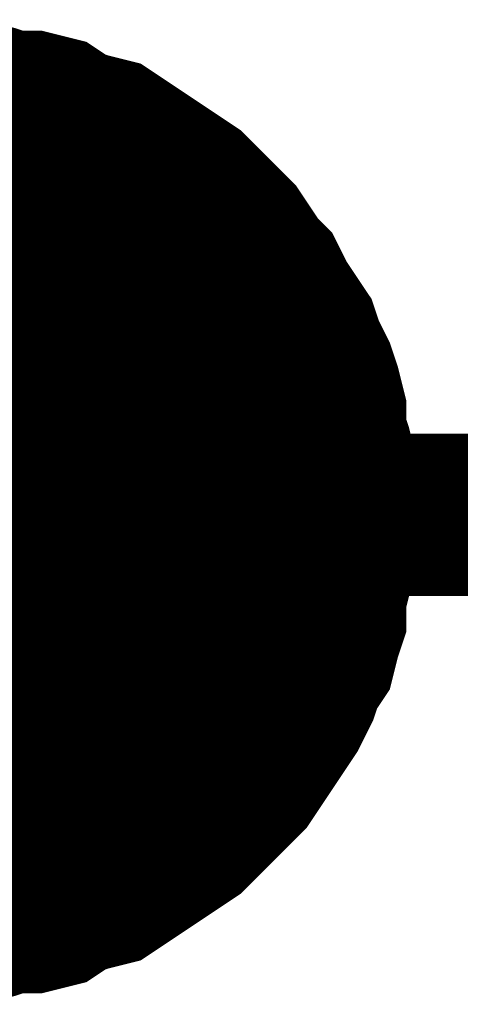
# Model space of a CAD drawing. Extents: x 0 to 17, y 0 to 11.
# Tile 44 of 49: x 5.8071 to 5.8391, y 9.3641 to 9.4357. Entities that reach past the tile are written whole.
import ezdxf

# ---------------------------------------------------------------- set-up
doc = ezdxf.new("R2010")
doc.units = 0
doc.layers.add('SHEET', color=255, linetype='CONTINUOUS')

msp = doc.modelspace()

# ---------------------------------------------------------------- linework, layer by layer
at = {"layer": 'SHEET'}
for points, const_width in [([(5.800387, 9.42976), (5.801971, 9.42976), (5.803555, 9.42976), (5.805139, 9.429363), (5.806327, 9.428967), (5.807911, 9.428967), (5.809495, 9.428571), (5.810683, 9.427779), (5.811871, 9.427383), (5.813455, 9.426987), (5.814643, 9.426195), (5.815831, 9.425403), (5.817019, 9.424611), (5.818207, 9.423819), (5.819395, 9.423027), (5.820583, 9.421839), (5.821375, 9.421047), (5.822563, 9.419859), (5.823355, 9.418671), (5.824147, 9.417483), (5.824939, 9.416691), (5.825731, 9.415107), (5.826523, 9.413918), (5.827316, 9.41273), (5.827712, 9.411542), (5.828504, 9.409958), (5.8289, 9.40877), (5.829296, 9.407186), (5.829296, 9.405602), (5.829692, 9.404414), (5.830088, 9.40283), (5.830088, 9.401246), (5.830088, 9.399662)], 0.0118), ([(5.800387, 9.42976), (5.801971, 9.42976), (5.803555, 9.42976), (5.805139, 9.429363), (5.806327, 9.428967), (5.807911, 9.428967), (5.809495, 9.428571), (5.810683, 9.427779), (5.811871, 9.427383), (5.813455, 9.426987), (5.814643, 9.426195), (5.815831, 9.425403), (5.817019, 9.424611), (5.818207, 9.423819), (5.819395, 9.423027), (5.820583, 9.421839), (5.821375, 9.421047), (5.822563, 9.419859), (5.823355, 9.418671), (5.824147, 9.417483), (5.824939, 9.416691), (5.825731, 9.415107), (5.826523, 9.413918), (5.827316, 9.41273), (5.827712, 9.411542), (5.828504, 9.409958), (5.8289, 9.40877), (5.829296, 9.407186), (5.829296, 9.405602), (5.829692, 9.404414), (5.830088, 9.40283), (5.830088, 9.401246), (5.830088, 9.399662)], 0.0118), ([(5.800387, 9.42976), (5.801971, 9.42976), (5.803555, 9.42976), (5.805139, 9.429363), (5.806327, 9.428967), (5.807911, 9.428967), (5.809495, 9.428571), (5.810683, 9.427779), (5.811871, 9.427383), (5.813455, 9.426987), (5.814643, 9.426195), (5.815831, 9.425403), (5.817019, 9.424611), (5.818207, 9.423819), (5.819395, 9.423027), (5.820583, 9.421839), (5.821375, 9.421047), (5.822563, 9.419859), (5.823355, 9.418671), (5.824147, 9.417483), (5.824939, 9.416691), (5.825731, 9.415107), (5.826523, 9.413918), (5.827316, 9.41273), (5.827712, 9.411542), (5.828504, 9.409958), (5.8289, 9.40877), (5.829296, 9.407186), (5.829296, 9.405602), (5.829692, 9.404414), (5.830088, 9.40283), (5.830088, 9.401246), (5.830088, 9.399662)], 0.0118), ([(5.800387, 9.42976), (5.801971, 9.42976), (5.803555, 9.42976), (5.805139, 9.429363), (5.806327, 9.428967), (5.807911, 9.428967), (5.809495, 9.428571), (5.810683, 9.427779), (5.811871, 9.427383), (5.813455, 9.426987), (5.814643, 9.426195), (5.815831, 9.425403), (5.817019, 9.424611), (5.818207, 9.423819), (5.819395, 9.423027), (5.820583, 9.421839), (5.821375, 9.421047), (5.822563, 9.419859), (5.823355, 9.418671), (5.824147, 9.417483), (5.824939, 9.416691), (5.825731, 9.415107), (5.826523, 9.413918), (5.827316, 9.41273), (5.827712, 9.411542), (5.828504, 9.409958), (5.8289, 9.40877), (5.829296, 9.407186), (5.829296, 9.405602), (5.829692, 9.404414), (5.830088, 9.40283), (5.830088, 9.401246), (5.830088, 9.399662)], 0.0118), ([(5.800387, 9.42976), (5.801971, 9.42976), (5.803555, 9.42976), (5.805139, 9.429363), (5.806327, 9.428967), (5.807911, 9.428967), (5.809495, 9.428571), (5.810683, 9.427779), (5.811871, 9.427383), (5.813455, 9.426987), (5.814643, 9.426195), (5.815831, 9.425403), (5.817019, 9.424611), (5.818207, 9.423819), (5.819395, 9.423027), (5.820583, 9.421839), (5.821375, 9.421047), (5.822563, 9.419859), (5.823355, 9.418671), (5.824147, 9.417483), (5.824939, 9.416691), (5.825731, 9.415107), (5.826523, 9.413918), (5.827316, 9.41273), (5.827712, 9.411542), (5.828504, 9.409958), (5.8289, 9.40877), (5.829296, 9.407186), (5.829296, 9.405602), (5.829692, 9.404414), (5.830088, 9.40283), (5.830088, 9.401246), (5.830088, 9.399662)], 0.0118), ([(5.800387, 9.42976), (5.801971, 9.42976), (5.803555, 9.42976), (5.805139, 9.429363), (5.806327, 9.428967), (5.807911, 9.428967), (5.809495, 9.428571), (5.810683, 9.427779), (5.811871, 9.427383), (5.813455, 9.426987), (5.814643, 9.426195), (5.815831, 9.425403), (5.817019, 9.424611), (5.818207, 9.423819), (5.819395, 9.423027), (5.820583, 9.421839), (5.821375, 9.421047), (5.822563, 9.419859), (5.823355, 9.418671), (5.824147, 9.417483), (5.824939, 9.416691), (5.825731, 9.415107), (5.826523, 9.413918), (5.827316, 9.41273), (5.827712, 9.411542), (5.828504, 9.409958), (5.8289, 9.40877), (5.829296, 9.407186), (5.829296, 9.405602), (5.829692, 9.404414), (5.830088, 9.40283), (5.830088, 9.401246), (5.830088, 9.399662)], 0.0118), ([(5.800387, 9.42976), (5.801971, 9.42976), (5.803555, 9.42976), (5.805139, 9.429363), (5.806327, 9.428967), (5.807911, 9.428967), (5.809495, 9.428571), (5.810683, 9.427779), (5.811871, 9.427383), (5.813455, 9.426987), (5.814643, 9.426195), (5.815831, 9.425403), (5.817019, 9.424611), (5.818207, 9.423819), (5.819395, 9.423027), (5.820583, 9.421839), (5.821375, 9.421047), (5.822563, 9.419859), (5.823355, 9.418671), (5.824147, 9.417483), (5.824939, 9.416691), (5.825731, 9.415107), (5.826523, 9.413918), (5.827316, 9.41273), (5.827712, 9.411542), (5.828504, 9.409958), (5.8289, 9.40877), (5.829296, 9.407186), (5.829296, 9.405602), (5.829692, 9.404414), (5.830088, 9.40283), (5.830088, 9.401246), (5.830088, 9.399662)], 0.0118), ([(5.800387, 9.42976), (5.801971, 9.42976), (5.803555, 9.42976), (5.805139, 9.429363), (5.806327, 9.428967), (5.807911, 9.428967), (5.809495, 9.428571), (5.810683, 9.427779), (5.811871, 9.427383), (5.813455, 9.426987), (5.814643, 9.426195), (5.815831, 9.425403), (5.817019, 9.424611), (5.818207, 9.423819), (5.819395, 9.423027), (5.820583, 9.421839), (5.821375, 9.421047), (5.822563, 9.419859), (5.823355, 9.418671), (5.824147, 9.417483), (5.824939, 9.416691), (5.825731, 9.415107), (5.826523, 9.413918), (5.827316, 9.41273), (5.827712, 9.411542), (5.828504, 9.409958), (5.8289, 9.40877), (5.829296, 9.407186), (5.829296, 9.405602), (5.829692, 9.404414), (5.830088, 9.40283), (5.830088, 9.401246), (5.830088, 9.399662)], 0.0118), ([(5.800387, 9.42976), (5.801971, 9.42976), (5.803555, 9.42976), (5.805139, 9.429363), (5.806327, 9.428967), (5.807911, 9.428967), (5.809495, 9.428571), (5.810683, 9.427779), (5.811871, 9.427383), (5.813455, 9.426987), (5.814643, 9.426195), (5.815831, 9.425403), (5.817019, 9.424611), (5.818207, 9.423819), (5.819395, 9.423027), (5.820583, 9.421839), (5.821375, 9.421047), (5.822563, 9.419859), (5.823355, 9.418671), (5.824147, 9.417483), (5.824939, 9.416691), (5.825731, 9.415107), (5.826523, 9.413918), (5.827316, 9.41273), (5.827712, 9.411542), (5.828504, 9.409958), (5.8289, 9.40877), (5.829296, 9.407186), (5.829296, 9.405602), (5.829692, 9.404414), (5.830088, 9.40283), (5.830088, 9.401246), (5.830088, 9.399662)], 0.0118), ([(5.800387, 9.42976), (5.801971, 9.42976), (5.803555, 9.42976), (5.805139, 9.429363), (5.806327, 9.428967), (5.807911, 9.428967), (5.809495, 9.428571), (5.810683, 9.427779), (5.811871, 9.427383), (5.813455, 9.426987), (5.814643, 9.426195), (5.815831, 9.425403), (5.817019, 9.424611), (5.818207, 9.423819), (5.819395, 9.423027), (5.820583, 9.421839), (5.821375, 9.421047), (5.822563, 9.419859), (5.823355, 9.418671), (5.824147, 9.417483), (5.824939, 9.416691), (5.825731, 9.415107), (5.826523, 9.413918), (5.827316, 9.41273), (5.827712, 9.411542), (5.828504, 9.409958), (5.8289, 9.40877), (5.829296, 9.407186), (5.829296, 9.405602), (5.829692, 9.404414), (5.830088, 9.40283), (5.830088, 9.401246), (5.830088, 9.399662)], 0.0118), ([(5.803555, 9.42976), (5.805139, 9.429363), (5.806327, 9.428967), (5.807911, 9.428967), (5.809495, 9.428571), (5.810683, 9.427779), (5.811871, 9.427383), (5.813455, 9.426987), (5.814643, 9.426195), (5.815831, 9.425403), (5.817019, 9.424611), (5.818207, 9.423819), (5.819395, 9.423027), (5.820583, 9.421839), (5.821375, 9.421047), (5.822563, 9.419859), (5.823355, 9.418671), (5.824147, 9.417483), (5.824939, 9.416691), (5.825731, 9.415107), (5.826523, 9.413918), (5.827316, 9.41273), (5.827712, 9.411542), (5.828504, 9.409958), (5.8289, 9.40877), (5.829296, 9.407186), (5.829296, 9.405602), (5.829692, 9.404414), (5.830088, 9.40283), (5.830088, 9.401246), (5.830088, 9.399662)], 0.0039), ([(5.803555, 9.42976), (5.805139, 9.429363), (5.806327, 9.428967), (5.807911, 9.428967), (5.809495, 9.428571), (5.810683, 9.427779), (5.811871, 9.427383), (5.813455, 9.426987), (5.814643, 9.426195), (5.815831, 9.425403), (5.817019, 9.424611), (5.818207, 9.423819), (5.819395, 9.423027), (5.820583, 9.421839), (5.821375, 9.421047), (5.822563, 9.419859), (5.823355, 9.418671), (5.824147, 9.417483), (5.824939, 9.416691), (5.825731, 9.415107), (5.826523, 9.413918), (5.827316, 9.41273), (5.827712, 9.411542), (5.828504, 9.409958), (5.8289, 9.40877), (5.829296, 9.407186), (5.829296, 9.405602), (5.829692, 9.404414), (5.830088, 9.40283), (5.830088, 9.401246), (5.830088, 9.399662)], 0.0039), ([(5.803555, 9.42976), (5.805139, 9.429363), (5.806327, 9.428967), (5.807911, 9.428967), (5.809495, 9.428571), (5.810683, 9.427779), (5.811871, 9.427383), (5.813455, 9.426987), (5.814643, 9.426195), (5.815831, 9.425403), (5.817019, 9.424611), (5.818207, 9.423819), (5.819395, 9.423027), (5.820583, 9.421839), (5.821375, 9.421047), (5.822563, 9.419859), (5.823355, 9.418671), (5.824147, 9.417483), (5.824939, 9.416691), (5.825731, 9.415107), (5.826523, 9.413918), (5.827316, 9.41273), (5.827712, 9.411542), (5.828504, 9.409958), (5.8289, 9.40877), (5.829296, 9.407186), (5.829296, 9.405602), (5.829692, 9.404414), (5.830088, 9.40283), (5.830088, 9.401246), (5.830088, 9.399662)], 0.0039), ([(5.803555, 9.42976), (5.805139, 9.429363), (5.806327, 9.428967), (5.807911, 9.428967), (5.809495, 9.428571), (5.810683, 9.427779), (5.811871, 9.427383), (5.813455, 9.426987), (5.814643, 9.426195), (5.815831, 9.425403), (5.817019, 9.424611), (5.818207, 9.423819), (5.819395, 9.423027), (5.820583, 9.421839), (5.821375, 9.421047), (5.822563, 9.419859), (5.823355, 9.418671), (5.824147, 9.417483), (5.824939, 9.416691), (5.825731, 9.415107), (5.826523, 9.413918), (5.827316, 9.41273), (5.827712, 9.411542), (5.828504, 9.409958), (5.8289, 9.40877), (5.829296, 9.407186), (5.829296, 9.405602), (5.829692, 9.404414), (5.830088, 9.40283), (5.830088, 9.401246), (5.830088, 9.399662)], 0.0039), ([(5.803555, 9.42976), (5.805139, 9.429363), (5.806327, 9.428967), (5.807911, 9.428967), (5.809495, 9.428571), (5.810683, 9.427779), (5.811871, 9.427383), (5.813455, 9.426987), (5.814643, 9.426195), (5.815831, 9.425403), (5.817019, 9.424611), (5.818207, 9.423819), (5.819395, 9.423027), (5.820583, 9.421839), (5.821375, 9.421047), (5.822563, 9.419859), (5.823355, 9.418671), (5.824147, 9.417483), (5.824939, 9.416691), (5.825731, 9.415107), (5.826523, 9.413918), (5.827316, 9.41273), (5.827712, 9.411542), (5.828504, 9.409958), (5.8289, 9.40877), (5.829296, 9.407186), (5.829296, 9.405602), (5.829692, 9.404414), (5.830088, 9.40283), (5.830088, 9.401246), (5.830088, 9.399662)], 0.0039), ([(5.803555, 9.42976), (5.805139, 9.429363), (5.806327, 9.428967), (5.807911, 9.428967), (5.809495, 9.428571), (5.810683, 9.427779), (5.811871, 9.427383), (5.813455, 9.426987), (5.814643, 9.426195), (5.815831, 9.425403), (5.817019, 9.424611), (5.818207, 9.423819), (5.819395, 9.423027), (5.820583, 9.421839), (5.821375, 9.421047), (5.822563, 9.419859), (5.823355, 9.418671), (5.824147, 9.417483), (5.824939, 9.416691), (5.825731, 9.415107), (5.826523, 9.413918), (5.827316, 9.41273), (5.827712, 9.411542), (5.828504, 9.409958), (5.8289, 9.40877), (5.829296, 9.407186), (5.829296, 9.405602), (5.829692, 9.404414), (5.830088, 9.40283), (5.830088, 9.401246), (5.830088, 9.399662)], 0.0039), ([(5.803555, 9.42976), (5.805139, 9.429363), (5.806327, 9.428967), (5.807911, 9.428967), (5.809495, 9.428571), (5.810683, 9.427779), (5.811871, 9.427383), (5.813455, 9.426987), (5.814643, 9.426195), (5.815831, 9.425403), (5.817019, 9.424611), (5.818207, 9.423819), (5.819395, 9.423027), (5.820583, 9.421839), (5.821375, 9.421047), (5.822563, 9.419859), (5.823355, 9.418671), (5.824147, 9.417483), (5.824939, 9.416691), (5.825731, 9.415107), (5.826523, 9.413918), (5.827316, 9.41273), (5.827712, 9.411542), (5.828504, 9.409958), (5.8289, 9.40877), (5.829296, 9.407186), (5.829296, 9.405602), (5.829692, 9.404414), (5.830088, 9.40283), (5.830088, 9.401246), (5.830088, 9.399662)], 0.0039), ([(5.803555, 9.42976), (5.805139, 9.429363), (5.806327, 9.428967), (5.807911, 9.428967), (5.809495, 9.428571), (5.810683, 9.427779), (5.811871, 9.427383), (5.813455, 9.426987), (5.814643, 9.426195), (5.815831, 9.425403), (5.817019, 9.424611), (5.818207, 9.423819), (5.819395, 9.423027), (5.820583, 9.421839), (5.821375, 9.421047), (5.822563, 9.419859), (5.823355, 9.418671), (5.824147, 9.417483), (5.824939, 9.416691), (5.825731, 9.415107), (5.826523, 9.413918), (5.827316, 9.41273), (5.827712, 9.411542), (5.828504, 9.409958), (5.8289, 9.40877), (5.829296, 9.407186), (5.829296, 9.405602), (5.829692, 9.404414), (5.830088, 9.40283), (5.830088, 9.401246), (5.830088, 9.399662)], 0.0039), ([(5.803555, 9.42976), (5.805139, 9.429363), (5.806327, 9.428967), (5.807911, 9.428967), (5.809495, 9.428571), (5.810683, 9.427779), (5.811871, 9.427383), (5.813455, 9.426987), (5.814643, 9.426195), (5.815831, 9.425403), (5.817019, 9.424611), (5.818207, 9.423819), (5.819395, 9.423027), (5.820583, 9.421839), (5.821375, 9.421047), (5.822563, 9.419859), (5.823355, 9.418671), (5.824147, 9.417483), (5.824939, 9.416691), (5.825731, 9.415107), (5.826523, 9.413918), (5.827316, 9.41273), (5.827712, 9.411542), (5.828504, 9.409958), (5.8289, 9.40877), (5.829296, 9.407186), (5.829296, 9.405602), (5.829692, 9.404414), (5.830088, 9.40283), (5.830088, 9.401246), (5.830088, 9.399662)], 0.0039), ([(5.803555, 9.42976), (5.805139, 9.429363), (5.806327, 9.428967), (5.807911, 9.428967), (5.809495, 9.428571), (5.810683, 9.427779), (5.811871, 9.427383), (5.813455, 9.426987), (5.814643, 9.426195), (5.815831, 9.425403), (5.817019, 9.424611), (5.818207, 9.423819), (5.819395, 9.423027), (5.820583, 9.421839), (5.821375, 9.421047), (5.822563, 9.419859), (5.823355, 9.418671), (5.824147, 9.417483), (5.824939, 9.416691), (5.825731, 9.415107), (5.826523, 9.413918), (5.827316, 9.41273), (5.827712, 9.411542), (5.828504, 9.409958), (5.8289, 9.40877), (5.829296, 9.407186), (5.829296, 9.405602), (5.829692, 9.404414), (5.830088, 9.40283), (5.830088, 9.401246), (5.830088, 9.399662)], 0.0039), ([(5.830088, 9.399662), (5.830088, 9.398077), (5.830088, 9.396493), (5.829692, 9.395305), (5.829296, 9.393721), (5.829296, 9.392137), (5.8289, 9.390949), (5.828504, 9.389365), (5.827712, 9.388177), (5.827316, 9.386989), (5.826523, 9.385405), (5.825731, 9.384217), (5.824939, 9.383029), (5.824147, 9.38184), (5.823355, 9.380652), (5.822563, 9.37986), (5.821375, 9.378672), (5.820583, 9.37788), (5.819395, 9.376692), (5.818207, 9.3759), (5.817019, 9.375108), (5.815831, 9.374316), (5.814643, 9.373524), (5.813455, 9.372732), (5.811871, 9.372336), (5.810683, 9.37194), (5.809495, 9.371148), (5.807911, 9.370752), (5.806327, 9.370752), (5.805139, 9.370356), (5.803555, 9.36996), (5.801971, 9.36996), (5.800387, 9.36996)], 0.0118), ([(5.830088, 9.399662), (5.830088, 9.398077), (5.830088, 9.396493), (5.829692, 9.395305), (5.829296, 9.393721), (5.829296, 9.392137), (5.8289, 9.390949), (5.828504, 9.389365), (5.827712, 9.388177), (5.827316, 9.386989), (5.826523, 9.385405), (5.825731, 9.384217), (5.824939, 9.383029), (5.824147, 9.38184), (5.823355, 9.380652), (5.822563, 9.37986), (5.821375, 9.378672), (5.820583, 9.37788), (5.819395, 9.376692), (5.818207, 9.3759), (5.817019, 9.375108), (5.815831, 9.374316), (5.814643, 9.373524), (5.813455, 9.372732), (5.811871, 9.372336), (5.810683, 9.37194), (5.809495, 9.371148), (5.807911, 9.370752), (5.806327, 9.370752), (5.805139, 9.370356), (5.803555, 9.36996), (5.801971, 9.36996), (5.800387, 9.36996)], 0.0118), ([(5.830088, 9.399662), (5.830088, 9.398077), (5.830088, 9.396493), (5.829692, 9.395305), (5.829296, 9.393721), (5.829296, 9.392137), (5.8289, 9.390949), (5.828504, 9.389365), (5.827712, 9.388177), (5.827316, 9.386989), (5.826523, 9.385405), (5.825731, 9.384217), (5.824939, 9.383029), (5.824147, 9.38184), (5.823355, 9.380652), (5.822563, 9.37986), (5.821375, 9.378672), (5.820583, 9.37788), (5.819395, 9.376692), (5.818207, 9.3759), (5.817019, 9.375108), (5.815831, 9.374316), (5.814643, 9.373524), (5.813455, 9.372732), (5.811871, 9.372336), (5.810683, 9.37194), (5.809495, 9.371148), (5.807911, 9.370752), (5.806327, 9.370752), (5.805139, 9.370356), (5.803555, 9.36996), (5.801971, 9.36996), (5.800387, 9.36996)], 0.0118), ([(5.830088, 9.399662), (5.830088, 9.398077), (5.830088, 9.396493), (5.829692, 9.395305), (5.829296, 9.393721), (5.829296, 9.392137), (5.8289, 9.390949), (5.828504, 9.389365), (5.827712, 9.388177), (5.827316, 9.386989), (5.826523, 9.385405), (5.825731, 9.384217), (5.824939, 9.383029), (5.824147, 9.38184), (5.823355, 9.380652), (5.822563, 9.37986), (5.821375, 9.378672), (5.820583, 9.37788), (5.819395, 9.376692), (5.818207, 9.3759), (5.817019, 9.375108), (5.815831, 9.374316), (5.814643, 9.373524), (5.813455, 9.372732), (5.811871, 9.372336), (5.810683, 9.37194), (5.809495, 9.371148), (5.807911, 9.370752), (5.806327, 9.370752), (5.805139, 9.370356), (5.803555, 9.36996), (5.801971, 9.36996), (5.800387, 9.36996)], 0.0118), ([(5.800387, 9.399662), (5.900182, 9.399662)], 0.0118), ([(5.830088, 9.399662), (5.830088, 9.398077), (5.830088, 9.396493), (5.829692, 9.395305), (5.829296, 9.393721), (5.829296, 9.392137), (5.8289, 9.390949), (5.828504, 9.389365), (5.827712, 9.388177), (5.827316, 9.386989), (5.826523, 9.385405), (5.825731, 9.384217), (5.824939, 9.383029), (5.824147, 9.38184), (5.823355, 9.380652), (5.822563, 9.37986), (5.821375, 9.378672), (5.820583, 9.37788), (5.819395, 9.376692), (5.818207, 9.3759), (5.817019, 9.375108), (5.815831, 9.374316), (5.814643, 9.373524), (5.813455, 9.372732), (5.811871, 9.372336), (5.810683, 9.37194), (5.809495, 9.371148), (5.807911, 9.370752), (5.806327, 9.370752), (5.805139, 9.370356), (5.803555, 9.36996), (5.801971, 9.36996), (5.800387, 9.36996)], 0.0118), ([(5.830088, 9.399662), (5.830088, 9.398077), (5.830088, 9.396493), (5.829692, 9.395305), (5.829296, 9.393721), (5.829296, 9.392137), (5.8289, 9.390949), (5.828504, 9.389365), (5.827712, 9.388177), (5.827316, 9.386989), (5.826523, 9.385405), (5.825731, 9.384217), (5.824939, 9.383029), (5.824147, 9.38184), (5.823355, 9.380652), (5.822563, 9.37986), (5.821375, 9.378672), (5.820583, 9.37788), (5.819395, 9.376692), (5.818207, 9.3759), (5.817019, 9.375108), (5.815831, 9.374316), (5.814643, 9.373524), (5.813455, 9.372732), (5.811871, 9.372336), (5.810683, 9.37194), (5.809495, 9.371148), (5.807911, 9.370752), (5.806327, 9.370752), (5.805139, 9.370356), (5.803555, 9.36996), (5.801971, 9.36996), (5.800387, 9.36996)], 0.0118), ([(5.830088, 9.399662), (5.830088, 9.398077), (5.830088, 9.396493), (5.829692, 9.395305), (5.829296, 9.393721), (5.829296, 9.392137), (5.8289, 9.390949), (5.828504, 9.389365), (5.827712, 9.388177), (5.827316, 9.386989), (5.826523, 9.385405), (5.825731, 9.384217), (5.824939, 9.383029), (5.824147, 9.38184), (5.823355, 9.380652), (5.822563, 9.37986), (5.821375, 9.378672), (5.820583, 9.37788), (5.819395, 9.376692), (5.818207, 9.3759), (5.817019, 9.375108), (5.815831, 9.374316), (5.814643, 9.373524), (5.813455, 9.372732), (5.811871, 9.372336), (5.810683, 9.37194), (5.809495, 9.371148), (5.807911, 9.370752), (5.806327, 9.370752), (5.805139, 9.370356), (5.803555, 9.36996), (5.801971, 9.36996), (5.800387, 9.36996)], 0.0118), ([(5.830088, 9.399662), (5.830088, 9.398077), (5.830088, 9.396493), (5.829692, 9.395305), (5.829296, 9.393721), (5.829296, 9.392137), (5.8289, 9.390949), (5.828504, 9.389365), (5.827712, 9.388177), (5.827316, 9.386989), (5.826523, 9.385405), (5.825731, 9.384217), (5.824939, 9.383029), (5.824147, 9.38184), (5.823355, 9.380652), (5.822563, 9.37986), (5.821375, 9.378672), (5.820583, 9.37788), (5.819395, 9.376692), (5.818207, 9.3759), (5.817019, 9.375108), (5.815831, 9.374316), (5.814643, 9.373524), (5.813455, 9.372732), (5.811871, 9.372336), (5.810683, 9.37194), (5.809495, 9.371148), (5.807911, 9.370752), (5.806327, 9.370752), (5.805139, 9.370356), (5.803555, 9.36996), (5.801971, 9.36996), (5.800387, 9.36996)], 0.0118), ([(5.830088, 9.399662), (5.830088, 9.398077), (5.830088, 9.396493), (5.829692, 9.395305), (5.829296, 9.393721), (5.829296, 9.392137), (5.8289, 9.390949), (5.828504, 9.389365), (5.827712, 9.388177), (5.827316, 9.386989), (5.826523, 9.385405), (5.825731, 9.384217), (5.824939, 9.383029), (5.824147, 9.38184), (5.823355, 9.380652), (5.822563, 9.37986), (5.821375, 9.378672), (5.820583, 9.37788), (5.819395, 9.376692), (5.818207, 9.3759), (5.817019, 9.375108), (5.815831, 9.374316), (5.814643, 9.373524), (5.813455, 9.372732), (5.811871, 9.372336), (5.810683, 9.37194), (5.809495, 9.371148), (5.807911, 9.370752), (5.806327, 9.370752), (5.805139, 9.370356), (5.803555, 9.36996), (5.801971, 9.36996), (5.800387, 9.36996)], 0.0118), ([(5.830088, 9.399662), (5.830088, 9.398077), (5.830088, 9.396493), (5.829692, 9.395305), (5.829296, 9.393721), (5.829296, 9.392137), (5.8289, 9.390949), (5.828504, 9.389365), (5.827712, 9.388177), (5.827316, 9.386989), (5.826523, 9.385405), (5.825731, 9.384217), (5.824939, 9.383029), (5.824147, 9.38184), (5.823355, 9.380652), (5.822563, 9.37986), (5.821375, 9.378672), (5.820583, 9.37788), (5.819395, 9.376692), (5.818207, 9.3759), (5.817019, 9.375108), (5.815831, 9.374316), (5.814643, 9.373524), (5.813455, 9.372732), (5.811871, 9.372336), (5.810683, 9.37194), (5.809495, 9.371148), (5.807911, 9.370752), (5.806327, 9.370752), (5.805139, 9.370356), (5.803555, 9.36996), (5.801971, 9.36996), (5.800387, 9.36996)], 0.0118), ([(5.830088, 9.399662), (5.830088, 9.399662), (5.830088, 9.399662), (5.830088, 9.399662), (5.830088, 9.399662), (5.830088, 9.399662), (5.830088, 9.399662), (5.830088, 9.399662), (5.830088, 9.399662), (5.830088, 9.399662), (5.830088, 9.399662), (5.830088, 9.399662), (5.830088, 9.399662), (5.830088, 9.399662), (5.830088, 9.399662), (5.830088, 9.399662), (5.830088, 9.399662), (5.830088, 9.399662), (5.830088, 9.399662), (5.830088, 9.399662), (5.830088, 9.399662), (5.830088, 9.399662), (5.830088, 9.399662), (5.830088, 9.399662), (5.830088, 9.399662), (5.830088, 9.399662), (5.830088, 9.399662), (5.830088, 9.399662), (5.830088, 9.399662), (5.830088, 9.399662), (5.830088, 9.399662), (5.830088, 9.399662), (5.830088, 9.399662)], 0.0118), ([(5.830088, 9.399662), (5.830088, 9.399662)], 0.0118), ([(5.830088, 9.399662), (5.830088, 9.399662), (5.830088, 9.399662), (5.830088, 9.399662), (5.830088, 9.399662), (5.830088, 9.399662), (5.830088, 9.399662), (5.830088, 9.399662), (5.830088, 9.399662), (5.830088, 9.399662), (5.830088, 9.399662), (5.830088, 9.399662), (5.830088, 9.399662), (5.830088, 9.399662), (5.830088, 9.399662), (5.830088, 9.399662), (5.830088, 9.399662), (5.830088, 9.399662), (5.830088, 9.399662), (5.830088, 9.399662), (5.830088, 9.399662), (5.830088, 9.399662), (5.830088, 9.399662), (5.830088, 9.399662), (5.830088, 9.399662), (5.830088, 9.399662), (5.830088, 9.399662), (5.830088, 9.399662), (5.830088, 9.399662), (5.830088, 9.399662), (5.830088, 9.399662), (5.830088, 9.399662), (5.830088, 9.399662)], 0.0118), ([(5.830088, 9.399662), (5.830088, 9.399662)], 0.0118), ([(5.830088, 9.399662), (5.830088, 9.399662), (5.830088, 9.399662), (5.830088, 9.399662), (5.830088, 9.399662), (5.830088, 9.399662), (5.830088, 9.399662), (5.830088, 9.399662), (5.830088, 9.399662), (5.830088, 9.399662), (5.830088, 9.399662), (5.830088, 9.399662), (5.830088, 9.399662), (5.830088, 9.399662), (5.830088, 9.399662), (5.830088, 9.399662), (5.830088, 9.399662), (5.830088, 9.399662), (5.830088, 9.399662), (5.830088, 9.399662), (5.830088, 9.399662), (5.830088, 9.399662), (5.830088, 9.399662), (5.830088, 9.399662), (5.830088, 9.399662), (5.830088, 9.399662), (5.830088, 9.399662), (5.830088, 9.399662), (5.830088, 9.399662), (5.830088, 9.399662), (5.830088, 9.399662), (5.830088, 9.399662), (5.830088, 9.399662)], 0.0118), ([(5.830088, 9.399662), (5.830088, 9.399662)], 0.0118), ([(5.830088, 9.399662), (5.830088, 9.399662), (5.830088, 9.399662), (5.830088, 9.399662), (5.830088, 9.399662), (5.830088, 9.399662), (5.830088, 9.399662), (5.830088, 9.399662), (5.830088, 9.399662), (5.830088, 9.399662), (5.830088, 9.399662), (5.830088, 9.399662), (5.830088, 9.399662), (5.830088, 9.399662), (5.830088, 9.399662), (5.830088, 9.399662), (5.830088, 9.399662), (5.830088, 9.399662), (5.830088, 9.399662), (5.830088, 9.399662), (5.830088, 9.399662), (5.830088, 9.399662), (5.830088, 9.399662), (5.830088, 9.399662), (5.830088, 9.399662), (5.830088, 9.399662), (5.830088, 9.399662), (5.830088, 9.399662), (5.830088, 9.399662), (5.830088, 9.399662), (5.830088, 9.399662), (5.830088, 9.399662), (5.830088, 9.399662)], 0.0118), ([(5.830088, 9.399662), (5.830088, 9.399662)], 0.0118), ([(5.830088, 9.399662), (5.830088, 9.399662), (5.830088, 9.399662), (5.830088, 9.399662), (5.830088, 9.399662), (5.830088, 9.399662), (5.830088, 9.399662), (5.830088, 9.399662), (5.830088, 9.399662), (5.830088, 9.399662), (5.830088, 9.399662), (5.830088, 9.399662), (5.830088, 9.399662), (5.830088, 9.399662), (5.830088, 9.399662), (5.830088, 9.399662), (5.830088, 9.399662), (5.830088, 9.399662), (5.830088, 9.399662), (5.830088, 9.399662), (5.830088, 9.399662), (5.830088, 9.399662), (5.830088, 9.399662), (5.830088, 9.399662), (5.830088, 9.399662), (5.830088, 9.399662), (5.830088, 9.399662), (5.830088, 9.399662), (5.830088, 9.399662), (5.830088, 9.399662), (5.830088, 9.399662), (5.830088, 9.399662), (5.830088, 9.399662)], 0.0118), ([(5.830088, 9.399662), (5.830088, 9.399662)], 0.0118), ([(5.830088, 9.399662), (5.830088, 9.399662), (5.830088, 9.399662), (5.830088, 9.399662), (5.830088, 9.399662), (5.830088, 9.399662), (5.830088, 9.399662), (5.830088, 9.399662), (5.830088, 9.399662), (5.830088, 9.399662), (5.830088, 9.399662), (5.830088, 9.399662), (5.830088, 9.399662), (5.830088, 9.399662), (5.830088, 9.399662), (5.830088, 9.399662), (5.830088, 9.399662), (5.830088, 9.399662), (5.830088, 9.399662), (5.830088, 9.399662), (5.830088, 9.399662), (5.830088, 9.399662), (5.830088, 9.399662), (5.830088, 9.399662), (5.830088, 9.399662), (5.830088, 9.399662), (5.830088, 9.399662), (5.830088, 9.399662), (5.830088, 9.399662), (5.830088, 9.399662), (5.830088, 9.399662), (5.830088, 9.399662), (5.830088, 9.399662)], 0.0118), ([(5.830088, 9.399662), (5.830088, 9.399662)], 0.0118), ([(5.830088, 9.399662), (5.830088, 9.399662), (5.830088, 9.399662), (5.830088, 9.399662), (5.830088, 9.399662), (5.830088, 9.399662), (5.830088, 9.399662), (5.830088, 9.399662), (5.830088, 9.399662), (5.830088, 9.399662), (5.830088, 9.399662), (5.830088, 9.399662), (5.830088, 9.399662), (5.830088, 9.399662), (5.830088, 9.399662), (5.830088, 9.399662), (5.830088, 9.399662), (5.830088, 9.399662), (5.830088, 9.399662), (5.830088, 9.399662), (5.830088, 9.399662), (5.830088, 9.399662), (5.830088, 9.399662), (5.830088, 9.399662), (5.830088, 9.399662), (5.830088, 9.399662), (5.830088, 9.399662), (5.830088, 9.399662), (5.830088, 9.399662), (5.830088, 9.399662), (5.830088, 9.399662), (5.830088, 9.399662), (5.830088, 9.399662)], 0.0118), ([(5.830088, 9.399662), (5.830088, 9.399662)], 0.0118), ([(5.830088, 9.399662), (5.830088, 9.399662), (5.830088, 9.399662), (5.830088, 9.399662), (5.830088, 9.399662), (5.830088, 9.399662), (5.830088, 9.399662), (5.830088, 9.399662), (5.830088, 9.399662), (5.830088, 9.399662), (5.830088, 9.399662), (5.830088, 9.399662), (5.830088, 9.399662), (5.830088, 9.399662), (5.830088, 9.399662), (5.830088, 9.399662), (5.830088, 9.399662), (5.830088, 9.399662), (5.830088, 9.399662), (5.830088, 9.399662), (5.830088, 9.399662), (5.830088, 9.399662), (5.830088, 9.399662), (5.830088, 9.399662), (5.830088, 9.399662), (5.830088, 9.399662), (5.830088, 9.399662), (5.830088, 9.399662), (5.830088, 9.399662), (5.830088, 9.399662), (5.830088, 9.399662), (5.830088, 9.399662), (5.830088, 9.399662)], 0.0118), ([(5.830088, 9.399662), (5.830088, 9.399662)], 0.0118), ([(5.830088, 9.399662), (5.830088, 9.399662), (5.830088, 9.399662), (5.830088, 9.399662), (5.830088, 9.399662), (5.830088, 9.399662), (5.830088, 9.399662), (5.830088, 9.399662), (5.830088, 9.399662), (5.830088, 9.399662), (5.830088, 9.399662), (5.830088, 9.399662), (5.830088, 9.399662), (5.830088, 9.399662), (5.830088, 9.399662), (5.830088, 9.399662), (5.830088, 9.399662), (5.830088, 9.399662), (5.830088, 9.399662), (5.830088, 9.399662), (5.830088, 9.399662), (5.830088, 9.399662), (5.830088, 9.399662), (5.830088, 9.399662), (5.830088, 9.399662), (5.830088, 9.399662), (5.830088, 9.399662), (5.830088, 9.399662), (5.830088, 9.399662), (5.830088, 9.399662), (5.830088, 9.399662), (5.830088, 9.399662), (5.830088, 9.399662)], 0.0118), ([(5.830088, 9.399662), (5.830088, 9.399662)], 0.0118), ([(5.830088, 9.399662), (5.830088, 9.399662), (5.830088, 9.399662), (5.830088, 9.399662), (5.830088, 9.399662), (5.830088, 9.399662), (5.830088, 9.399662), (5.830088, 9.399662), (5.830088, 9.399662), (5.830088, 9.399662), (5.830088, 9.399662), (5.830088, 9.399662), (5.830088, 9.399662), (5.830088, 9.399662), (5.830088, 9.399662), (5.830088, 9.399662), (5.830088, 9.399662), (5.830088, 9.399662), (5.830088, 9.399662), (5.830088, 9.399662), (5.830088, 9.399662), (5.830088, 9.399662), (5.830088, 9.399662), (5.830088, 9.399662), (5.830088, 9.399662), (5.830088, 9.399662), (5.830088, 9.399662), (5.830088, 9.399662), (5.830088, 9.399662), (5.830088, 9.399662), (5.830088, 9.399662), (5.830088, 9.399662), (5.830088, 9.399662)], 0.0118), ([(5.830088, 9.399662), (5.830088, 9.399662)], 0.0118), ([(5.830088, 9.399662), (5.830088, 9.398077), (5.830088, 9.396493), (5.829692, 9.395305), (5.829296, 9.393721), (5.829296, 9.392137), (5.8289, 9.390949), (5.828504, 9.389365), (5.827712, 9.388177), (5.827316, 9.386989), (5.826523, 9.385405), (5.825731, 9.384217), (5.824939, 9.383029), (5.824147, 9.38184), (5.823355, 9.380652), (5.822563, 9.37986), (5.821375, 9.378672), (5.820583, 9.37788), (5.819395, 9.376692), (5.818207, 9.3759), (5.817019, 9.375108), (5.815831, 9.374316), (5.814643, 9.373524), (5.813455, 9.372732), (5.811871, 9.372336), (5.810683, 9.37194), (5.809495, 9.371148), (5.807911, 9.370752), (5.806327, 9.370752), (5.805139, 9.370356), (5.803555, 9.36996)], 0.0039), ([(5.830088, 9.399662), (5.830088, 9.398077), (5.830088, 9.396493), (5.829692, 9.395305), (5.829296, 9.393721), (5.829296, 9.392137), (5.8289, 9.390949), (5.828504, 9.389365), (5.827712, 9.388177), (5.827316, 9.386989), (5.826523, 9.385405), (5.825731, 9.384217), (5.824939, 9.383029), (5.824147, 9.38184), (5.823355, 9.380652), (5.822563, 9.37986), (5.821375, 9.378672), (5.820583, 9.37788), (5.819395, 9.376692), (5.818207, 9.3759), (5.817019, 9.375108), (5.815831, 9.374316), (5.814643, 9.373524), (5.813455, 9.372732), (5.811871, 9.372336), (5.810683, 9.37194), (5.809495, 9.371148), (5.807911, 9.370752), (5.806327, 9.370752), (5.805139, 9.370356), (5.803555, 9.36996)], 0.0039), ([(5.830088, 9.399662), (5.830088, 9.398077), (5.830088, 9.396493), (5.829692, 9.395305), (5.829296, 9.393721), (5.829296, 9.392137), (5.8289, 9.390949), (5.828504, 9.389365), (5.827712, 9.388177), (5.827316, 9.386989), (5.826523, 9.385405), (5.825731, 9.384217), (5.824939, 9.383029), (5.824147, 9.38184), (5.823355, 9.380652), (5.822563, 9.37986), (5.821375, 9.378672), (5.820583, 9.37788), (5.819395, 9.376692), (5.818207, 9.3759), (5.817019, 9.375108), (5.815831, 9.374316), (5.814643, 9.373524), (5.813455, 9.372732), (5.811871, 9.372336), (5.810683, 9.37194), (5.809495, 9.371148), (5.807911, 9.370752), (5.806327, 9.370752), (5.805139, 9.370356), (5.803555, 9.36996)], 0.0039), ([(5.830088, 9.399662), (5.830088, 9.398077), (5.830088, 9.396493), (5.829692, 9.395305), (5.829296, 9.393721), (5.829296, 9.392137), (5.8289, 9.390949), (5.828504, 9.389365), (5.827712, 9.388177), (5.827316, 9.386989), (5.826523, 9.385405), (5.825731, 9.384217), (5.824939, 9.383029), (5.824147, 9.38184), (5.823355, 9.380652), (5.822563, 9.37986), (5.821375, 9.378672), (5.820583, 9.37788), (5.819395, 9.376692), (5.818207, 9.3759), (5.817019, 9.375108), (5.815831, 9.374316), (5.814643, 9.373524), (5.813455, 9.372732), (5.811871, 9.372336), (5.810683, 9.37194), (5.809495, 9.371148), (5.807911, 9.370752), (5.806327, 9.370752), (5.805139, 9.370356), (5.803555, 9.36996)], 0.0039), ([(5.830088, 9.399662), (5.830088, 9.398077), (5.830088, 9.396493), (5.829692, 9.395305), (5.829296, 9.393721), (5.829296, 9.392137), (5.8289, 9.390949), (5.828504, 9.389365), (5.827712, 9.388177), (5.827316, 9.386989), (5.826523, 9.385405), (5.825731, 9.384217), (5.824939, 9.383029), (5.824147, 9.38184), (5.823355, 9.380652), (5.822563, 9.37986), (5.821375, 9.378672), (5.820583, 9.37788), (5.819395, 9.376692), (5.818207, 9.3759), (5.817019, 9.375108), (5.815831, 9.374316), (5.814643, 9.373524), (5.813455, 9.372732), (5.811871, 9.372336), (5.810683, 9.37194), (5.809495, 9.371148), (5.807911, 9.370752), (5.806327, 9.370752), (5.805139, 9.370356), (5.803555, 9.36996)], 0.0039), ([(5.830088, 9.399662), (5.830088, 9.398077), (5.830088, 9.396493), (5.829692, 9.395305), (5.829296, 9.393721), (5.829296, 9.392137), (5.8289, 9.390949), (5.828504, 9.389365), (5.827712, 9.388177), (5.827316, 9.386989), (5.826523, 9.385405), (5.825731, 9.384217), (5.824939, 9.383029), (5.824147, 9.38184), (5.823355, 9.380652), (5.822563, 9.37986), (5.821375, 9.378672), (5.820583, 9.37788), (5.819395, 9.376692), (5.818207, 9.3759), (5.817019, 9.375108), (5.815831, 9.374316), (5.814643, 9.373524), (5.813455, 9.372732), (5.811871, 9.372336), (5.810683, 9.37194), (5.809495, 9.371148), (5.807911, 9.370752), (5.806327, 9.370752), (5.805139, 9.370356), (5.803555, 9.36996)], 0.0039), ([(5.830088, 9.399662), (5.830088, 9.398077), (5.830088, 9.396493), (5.829692, 9.395305), (5.829296, 9.393721), (5.829296, 9.392137), (5.8289, 9.390949), (5.828504, 9.389365), (5.827712, 9.388177), (5.827316, 9.386989), (5.826523, 9.385405), (5.825731, 9.384217), (5.824939, 9.383029), (5.824147, 9.38184), (5.823355, 9.380652), (5.822563, 9.37986), (5.821375, 9.378672), (5.820583, 9.37788), (5.819395, 9.376692), (5.818207, 9.3759), (5.817019, 9.375108), (5.815831, 9.374316), (5.814643, 9.373524), (5.813455, 9.372732), (5.811871, 9.372336), (5.810683, 9.37194), (5.809495, 9.371148), (5.807911, 9.370752), (5.806327, 9.370752), (5.805139, 9.370356), (5.803555, 9.36996)], 0.0039), ([(5.830088, 9.399662), (5.830088, 9.398077), (5.830088, 9.396493), (5.829692, 9.395305), (5.829296, 9.393721), (5.829296, 9.392137), (5.8289, 9.390949), (5.828504, 9.389365), (5.827712, 9.388177), (5.827316, 9.386989), (5.826523, 9.385405), (5.825731, 9.384217), (5.824939, 9.383029), (5.824147, 9.38184), (5.823355, 9.380652), (5.822563, 9.37986), (5.821375, 9.378672), (5.820583, 9.37788), (5.819395, 9.376692), (5.818207, 9.3759), (5.817019, 9.375108), (5.815831, 9.374316), (5.814643, 9.373524), (5.813455, 9.372732), (5.811871, 9.372336), (5.810683, 9.37194), (5.809495, 9.371148), (5.807911, 9.370752), (5.806327, 9.370752), (5.805139, 9.370356), (5.803555, 9.36996)], 0.0039), ([(5.830088, 9.399662), (5.830088, 9.398077), (5.830088, 9.396493), (5.829692, 9.395305), (5.829296, 9.393721), (5.829296, 9.392137), (5.8289, 9.390949), (5.828504, 9.389365), (5.827712, 9.388177), (5.827316, 9.386989), (5.826523, 9.385405), (5.825731, 9.384217), (5.824939, 9.383029), (5.824147, 9.38184), (5.823355, 9.380652), (5.822563, 9.37986), (5.821375, 9.378672), (5.820583, 9.37788), (5.819395, 9.376692), (5.818207, 9.3759), (5.817019, 9.375108), (5.815831, 9.374316), (5.814643, 9.373524), (5.813455, 9.372732), (5.811871, 9.372336), (5.810683, 9.37194), (5.809495, 9.371148), (5.807911, 9.370752), (5.806327, 9.370752), (5.805139, 9.370356), (5.803555, 9.36996)], 0.0039), ([(5.830088, 9.399662), (5.830088, 9.398077), (5.830088, 9.396493), (5.829692, 9.395305), (5.829296, 9.393721), (5.829296, 9.392137), (5.8289, 9.390949), (5.828504, 9.389365), (5.827712, 9.388177), (5.827316, 9.386989), (5.826523, 9.385405), (5.825731, 9.384217), (5.824939, 9.383029), (5.824147, 9.38184), (5.823355, 9.380652), (5.822563, 9.37986), (5.821375, 9.378672), (5.820583, 9.37788), (5.819395, 9.376692), (5.818207, 9.3759), (5.817019, 9.375108), (5.815831, 9.374316), (5.814643, 9.373524), (5.813455, 9.372732), (5.811871, 9.372336), (5.810683, 9.37194), (5.809495, 9.371148), (5.807911, 9.370752), (5.806327, 9.370752), (5.805139, 9.370356), (5.803555, 9.36996)], 0.0039), ([(5.830088, 9.399662), (5.830088, 9.399662), (5.830088, 9.399662), (5.830088, 9.399662), (5.830088, 9.399662), (5.830088, 9.399662), (5.830088, 9.399662), (5.830088, 9.399662), (5.830088, 9.399662), (5.830088, 9.399662), (5.830088, 9.399662), (5.830088, 9.399662), (5.830088, 9.399662), (5.830088, 9.399662), (5.830088, 9.399662), (5.830088, 9.399662), (5.830088, 9.399662), (5.830088, 9.399662), (5.830088, 9.399662), (5.830088, 9.399662), (5.830088, 9.399662), (5.830088, 9.399662), (5.830088, 9.399662), (5.830088, 9.399662), (5.830088, 9.399662), (5.830088, 9.399662), (5.830088, 9.399662), (5.830088, 9.399662), (5.830088, 9.399662), (5.830088, 9.399662), (5.830088, 9.399662), (5.830088, 9.399662), (5.830088, 9.399662)], 0.0039), ([(5.830088, 9.399662), (5.830088, 9.399662)], 0.0039), ([(5.830088, 9.399662), (5.830088, 9.399662), (5.830088, 9.399662), (5.830088, 9.399662), (5.830088, 9.399662), (5.830088, 9.399662), (5.830088, 9.399662), (5.830088, 9.399662), (5.830088, 9.399662), (5.830088, 9.399662), (5.830088, 9.399662), (5.830088, 9.399662), (5.830088, 9.399662), (5.830088, 9.399662), (5.830088, 9.399662), (5.830088, 9.399662), (5.830088, 9.399662), (5.830088, 9.399662), (5.830088, 9.399662), (5.830088, 9.399662), (5.830088, 9.399662), (5.830088, 9.399662), (5.830088, 9.399662), (5.830088, 9.399662), (5.830088, 9.399662), (5.830088, 9.399662), (5.830088, 9.399662), (5.830088, 9.399662), (5.830088, 9.399662), (5.830088, 9.399662), (5.830088, 9.399662), (5.830088, 9.399662), (5.830088, 9.399662)], 0.0039), ([(5.830088, 9.399662), (5.830088, 9.399662)], 0.0039), ([(5.830088, 9.399662), (5.830088, 9.399662), (5.830088, 9.399662), (5.830088, 9.399662), (5.830088, 9.399662), (5.830088, 9.399662), (5.830088, 9.399662), (5.830088, 9.399662), (5.830088, 9.399662), (5.830088, 9.399662), (5.830088, 9.399662), (5.830088, 9.399662), (5.830088, 9.399662), (5.830088, 9.399662), (5.830088, 9.399662), (5.830088, 9.399662), (5.830088, 9.399662), (5.830088, 9.399662), (5.830088, 9.399662), (5.830088, 9.399662), (5.830088, 9.399662), (5.830088, 9.399662), (5.830088, 9.399662), (5.830088, 9.399662), (5.830088, 9.399662), (5.830088, 9.399662), (5.830088, 9.399662), (5.830088, 9.399662), (5.830088, 9.399662), (5.830088, 9.399662), (5.830088, 9.399662), (5.830088, 9.399662), (5.830088, 9.399662)], 0.0039), ([(5.830088, 9.399662), (5.830088, 9.399662)], 0.0039), ([(5.830088, 9.399662), (5.830088, 9.399662), (5.830088, 9.399662), (5.830088, 9.399662), (5.830088, 9.399662), (5.830088, 9.399662), (5.830088, 9.399662), (5.830088, 9.399662), (5.830088, 9.399662), (5.830088, 9.399662), (5.830088, 9.399662), (5.830088, 9.399662), (5.830088, 9.399662), (5.830088, 9.399662), (5.830088, 9.399662), (5.830088, 9.399662), (5.830088, 9.399662), (5.830088, 9.399662), (5.830088, 9.399662), (5.830088, 9.399662), (5.830088, 9.399662), (5.830088, 9.399662), (5.830088, 9.399662), (5.830088, 9.399662), (5.830088, 9.399662), (5.830088, 9.399662), (5.830088, 9.399662), (5.830088, 9.399662), (5.830088, 9.399662), (5.830088, 9.399662), (5.830088, 9.399662), (5.830088, 9.399662), (5.830088, 9.399662)], 0.0039), ([(5.830088, 9.399662), (5.830088, 9.399662)], 0.0039), ([(5.830088, 9.399662), (5.830088, 9.399662), (5.830088, 9.399662), (5.830088, 9.399662), (5.830088, 9.399662), (5.830088, 9.399662), (5.830088, 9.399662), (5.830088, 9.399662), (5.830088, 9.399662), (5.830088, 9.399662), (5.830088, 9.399662), (5.830088, 9.399662), (5.830088, 9.399662), (5.830088, 9.399662), (5.830088, 9.399662), (5.830088, 9.399662), (5.830088, 9.399662), (5.830088, 9.399662), (5.830088, 9.399662), (5.830088, 9.399662), (5.830088, 9.399662), (5.830088, 9.399662), (5.830088, 9.399662), (5.830088, 9.399662), (5.830088, 9.399662), (5.830088, 9.399662), (5.830088, 9.399662), (5.830088, 9.399662), (5.830088, 9.399662), (5.830088, 9.399662), (5.830088, 9.399662), (5.830088, 9.399662), (5.830088, 9.399662)], 0.0039), ([(5.830088, 9.399662), (5.830088, 9.399662)], 0.0039), ([(5.830088, 9.399662), (5.830088, 9.399662), (5.830088, 9.399662), (5.830088, 9.399662), (5.830088, 9.399662), (5.830088, 9.399662), (5.830088, 9.399662), (5.830088, 9.399662), (5.830088, 9.399662), (5.830088, 9.399662), (5.830088, 9.399662), (5.830088, 9.399662), (5.830088, 9.399662), (5.830088, 9.399662), (5.830088, 9.399662), (5.830088, 9.399662), (5.830088, 9.399662), (5.830088, 9.399662), (5.830088, 9.399662), (5.830088, 9.399662), (5.830088, 9.399662), (5.830088, 9.399662), (5.830088, 9.399662), (5.830088, 9.399662), (5.830088, 9.399662), (5.830088, 9.399662), (5.830088, 9.399662), (5.830088, 9.399662), (5.830088, 9.399662), (5.830088, 9.399662), (5.830088, 9.399662), (5.830088, 9.399662), (5.830088, 9.399662)], 0.0039), ([(5.830088, 9.399662), (5.830088, 9.399662)], 0.0039), ([(5.830088, 9.399662), (5.830088, 9.399662), (5.830088, 9.399662), (5.830088, 9.399662), (5.830088, 9.399662), (5.830088, 9.399662), (5.830088, 9.399662), (5.830088, 9.399662), (5.830088, 9.399662), (5.830088, 9.399662), (5.830088, 9.399662), (5.830088, 9.399662), (5.830088, 9.399662), (5.830088, 9.399662), (5.830088, 9.399662), (5.830088, 9.399662), (5.830088, 9.399662), (5.830088, 9.399662), (5.830088, 9.399662), (5.830088, 9.399662), (5.830088, 9.399662), (5.830088, 9.399662), (5.830088, 9.399662), (5.830088, 9.399662), (5.830088, 9.399662), (5.830088, 9.399662), (5.830088, 9.399662), (5.830088, 9.399662), (5.830088, 9.399662), (5.830088, 9.399662), (5.830088, 9.399662), (5.830088, 9.399662), (5.830088, 9.399662)], 0.0039), ([(5.830088, 9.399662), (5.830088, 9.399662)], 0.0039), ([(5.830088, 9.399662), (5.830088, 9.399662), (5.830088, 9.399662), (5.830088, 9.399662), (5.830088, 9.399662), (5.830088, 9.399662), (5.830088, 9.399662), (5.830088, 9.399662), (5.830088, 9.399662), (5.830088, 9.399662), (5.830088, 9.399662), (5.830088, 9.399662), (5.830088, 9.399662), (5.830088, 9.399662), (5.830088, 9.399662), (5.830088, 9.399662), (5.830088, 9.399662), (5.830088, 9.399662), (5.830088, 9.399662), (5.830088, 9.399662), (5.830088, 9.399662), (5.830088, 9.399662), (5.830088, 9.399662), (5.830088, 9.399662), (5.830088, 9.399662), (5.830088, 9.399662), (5.830088, 9.399662), (5.830088, 9.399662), (5.830088, 9.399662), (5.830088, 9.399662), (5.830088, 9.399662), (5.830088, 9.399662), (5.830088, 9.399662)], 0.0039), ([(5.830088, 9.399662), (5.830088, 9.399662)], 0.0039), ([(5.830088, 9.399662), (5.830088, 9.399662), (5.830088, 9.399662), (5.830088, 9.399662), (5.830088, 9.399662), (5.830088, 9.399662), (5.830088, 9.399662), (5.830088, 9.399662), (5.830088, 9.399662), (5.830088, 9.399662), (5.830088, 9.399662), (5.830088, 9.399662), (5.830088, 9.399662), (5.830088, 9.399662), (5.830088, 9.399662), (5.830088, 9.399662), (5.830088, 9.399662), (5.830088, 9.399662), (5.830088, 9.399662), (5.830088, 9.399662), (5.830088, 9.399662), (5.830088, 9.399662), (5.830088, 9.399662), (5.830088, 9.399662), (5.830088, 9.399662), (5.830088, 9.399662), (5.830088, 9.399662), (5.830088, 9.399662), (5.830088, 9.399662), (5.830088, 9.399662), (5.830088, 9.399662), (5.830088, 9.399662), (5.830088, 9.399662)], 0.0039), ([(5.830088, 9.399662), (5.830088, 9.399662)], 0.0039), ([(5.830088, 9.399662), (5.830088, 9.399662), (5.830088, 9.399662), (5.830088, 9.399662), (5.830088, 9.399662), (5.830088, 9.399662), (5.830088, 9.399662), (5.830088, 9.399662), (5.830088, 9.399662), (5.830088, 9.399662), (5.830088, 9.399662), (5.830088, 9.399662), (5.830088, 9.399662), (5.830088, 9.399662), (5.830088, 9.399662), (5.830088, 9.399662), (5.830088, 9.399662), (5.830088, 9.399662), (5.830088, 9.399662), (5.830088, 9.399662), (5.830088, 9.399662), (5.830088, 9.399662), (5.830088, 9.399662), (5.830088, 9.399662), (5.830088, 9.399662), (5.830088, 9.399662), (5.830088, 9.399662), (5.830088, 9.399662), (5.830088, 9.399662), (5.830088, 9.399662), (5.830088, 9.399662), (5.830088, 9.399662), (5.830088, 9.399662)], 0.0039), ([(5.830088, 9.399662), (5.830088, 9.399662)], 0.0039)]:
    msp.add_lwpolyline(points, dxfattribs=dict(at, const_width=const_width))
at = {"layer": 'SHEET', "const_width": 0.03}
msp.add_lwpolyline([(5.785, 9.4, 1), (5.815, 9.4, 1)], format="xyb", close=True, dxfattribs=at)

doc.saveas('drawing.dxf')
